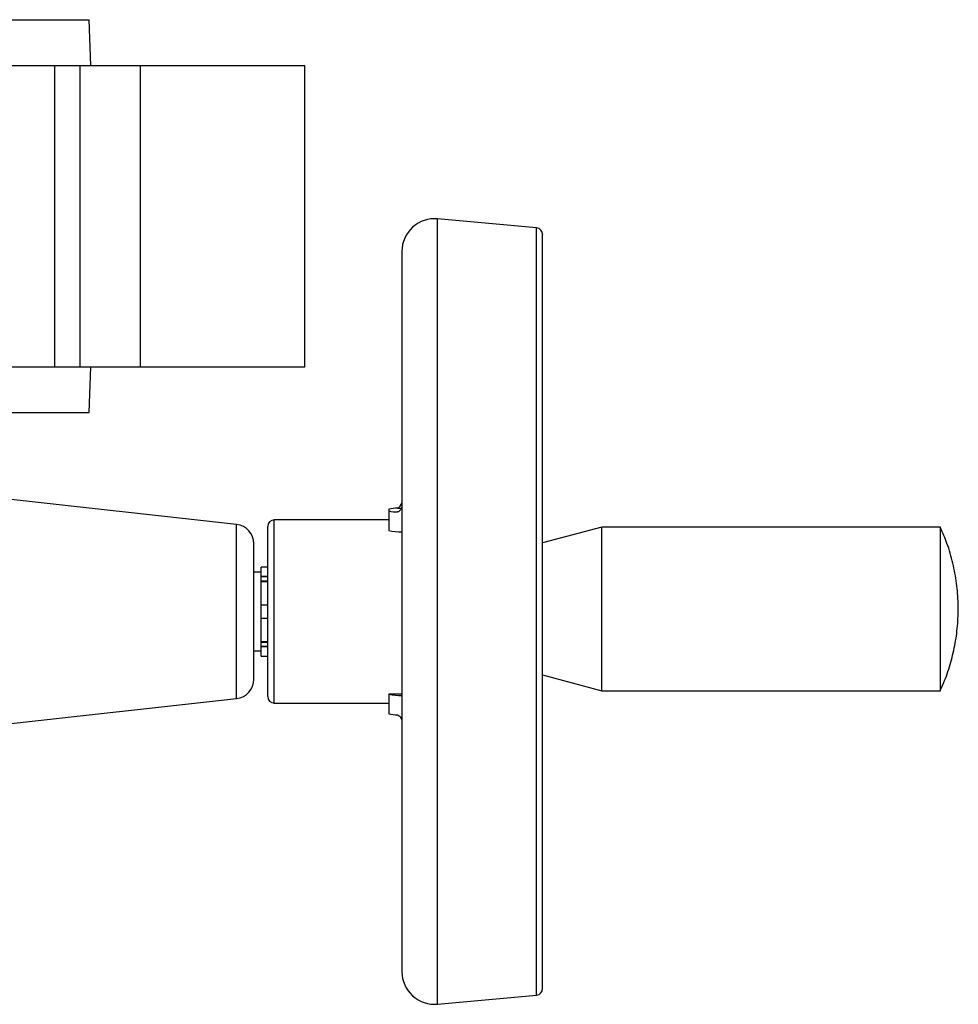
# Model space of a CAD drawing. Header units: millimetres. Extents: x 265 to 1951, y 68 to 1428.
# Tile 31 of 38: x 870 to 1013, y 1206 to 1357. Entities that reach past the tile are written whole.
import ezdxf

# ---------------------------------------------------------------- set-up
doc = ezdxf.new("R2010")
doc.units = ezdxf.units.MM

msp = doc.modelspace()

# ---------------------------------------------------------------- linework, layer by layer
at = {"color": 7, "linetype": 'Continuous', "lineweight": 25}
for p, q in [((621.56, 1356.73), (880.56, 1356.73)), ((880.82, 1349.73), (880.56, 1356.73)), ((841.21, 1349.73), (875.36, 1349.73)), ((875.36, 1303.73), (875.36, 1349.73)), ((875.36, 1349.73), (879.16, 1349.73)), ((879.16, 1349.73), (879.16, 1303.73)), ((879.16, 1349.73), (888.35, 1349.73)), ((888.35, 1349.73), (888.35, 1303.73)), ((888.35, 1349.73), (913.53, 1349.73)), ((913.53, 1303.73), (913.53, 1349.73)), ((948.95, 1324.92), (933.82, 1326.31)), ((928.36, 1321.33), (928.36, 1211.33)), ((841.21, 1303.73), (875.36, 1303.73)), ((875.36, 1303.73), (879.16, 1303.73)), ((879.16, 1303.73), (888.35, 1303.73)), ((880.56, 1296.73), (880.82, 1303.73)), ((888.35, 1303.73), (913.53, 1303.73)), ((621.56, 1296.73), (880.56, 1296.73)), ((903.09, 1279.63), (866.76, 1283.67)), ((926.36, 1281.97), (926.36, 1281.7)), ((926.36, 1281.7), (926.36, 1278.7)), ((926.36, 1280.33), (908.86, 1280.33)), ((958.92, 1279.24), (949.86, 1276.81)), ((1010.63, 1279.24), (958.92, 1279.24)), ((958.92, 1254.24), (958.92, 1279.24)), ((1010.63, 1266.74), (1010.63, 1279.24)), ((907.86, 1273.13), (906.86, 1273.13)), ((906.86, 1271.73), (906.86, 1273.13)), ((906.86, 1272.33), (905.76, 1272.33)), ((906.86, 1271.73), (907.86, 1271.73)), ((906.86, 1271.63), (906.86, 1271.73)), ((907.86, 1271.63), (906.86, 1271.63)), ((906.86, 1271.03), (906.86, 1271.63)), ((906.86, 1271.03), (907.86, 1271.03)), ((906.86, 1270.93), (906.86, 1271.03)), ((906.86, 1270.93), (907.86, 1270.93)), ((906.86, 1267.33), (906.86, 1270.93)), ((906.86, 1267.33), (907.86, 1267.33)), ((906.86, 1265.33), (906.86, 1267.33)), ((1010.63, 1254.24), (1010.63, 1266.74)), ((906.86, 1265.33), (907.86, 1265.33)), ((906.86, 1261.73), (906.86, 1265.33)), ((906.86, 1261.73), (907.86, 1261.73)), ((906.86, 1261.64), (906.86, 1261.73)), ((906.86, 1261.64), (907.86, 1261.64)), ((906.86, 1261.03), (906.86, 1261.64)), ((906.86, 1261.03), (907.86, 1261.03)), ((906.86, 1260.94), (906.86, 1261.03)), ((907.86, 1260.94), (906.86, 1260.94)), ((906.86, 1259.53), (906.86, 1260.94)), ((905.76, 1260.33), (906.86, 1260.33)), ((906.86, 1259.53), (907.86, 1259.53)), ((949.86, 1256.67), (958.92, 1254.24)), ((866.76, 1249), (903.09, 1253.04)), ((926.36, 1253.78), (926.36, 1253.7)), ((926.36, 1253.78), (928.36, 1253.78)), ((926.36, 1253.7), (926.36, 1250.7)), ((958.92, 1254.24), (1010.63, 1254.24)), ((908.86, 1252.33), (926.36, 1252.33)), ((933.82, 1206.35), (948.95, 1207.75))]:
    msp.add_line(p, q, dxfattribs=at)
at = {"color": 8, "linetype": 'Continuous', "lineweight": 25}
for p, q in [((933.82, 1206.35), (933.82, 1326.31)), ((948.95, 1265.8), (948.95, 1324.92)), ((927.68, 1282.12), (928.36, 1282.12)), ((908.86, 1266.21), (908.86, 1280.33)), ((903.09, 1253.04), (903.09, 1279.63)), ((908.86, 1252.33), (908.86, 1266.21)), ((948.95, 1207.75), (948.95, 1265.8))]:
    msp.add_line(p, q, dxfattribs=at)
at = {"color": 7, "linetype": 'Continuous', "lineweight": 25}
for centre, radius, start, end in [((933.36, 1321.33), 5, 84.7326, 180), ((948.86, 1323.92), 1, 0, 84.7326), ((927.55, 1277.55), 4.57, 88.3673, 105.0631), ((927.55, 1286.11), 4.57, 254.9369, 271.6327), ((908.86, 1279.33), 1, 90, 180), ((902.76, 1276.65), 3, 0, 83.6598), ((928.11, 1286.52), 8.02, 257.3463, 271.7453), ((902.76, 1256.02), 3, 276.3402, 0), ((908.86, 1253.33), 1, 180, 270), ((928.25, 1262.91), 9.41, 258.4163, 270.6752), ((927.55, 1255.12), 4.57, 254.9369, 271.6327), ((933.36, 1211.33), 5, 180, 275.2674), ((948.86, 1208.74), 1, 275.2674, 0)]:
    msp.add_arc(centre, radius, start, end, dxfattribs=at)
for points, knots in [([(949.86, 1265.81), (949.86, 1268.16), (949.86, 1272.91), (949.86, 1280.05), (949.86, 1286.59), (949.86, 1292.41), (949.86, 1297.49), (949.86, 1302.3), (949.86, 1306.76), (949.86, 1310.78), (949.86, 1314.31), (949.86, 1317.31), (949.86, 1320), (949.86, 1322.18), (949.86, 1323.5), (949.86, 1324.04), (949.86, 1323.9), (949.86, 1323.89)], [0, 0, 0, 0, 0.077189, 0.156772, 0.238586, 0.302551, 0.366509, 0.431657, 0.497154, 0.56265, 0.627798, 0.691763, 0.755722, 0.837541, 0.917122, 0.994308, 1, 1, 1, 1]), ([(927.68, 1282.12), (927.86, 1282.17), (928.08, 1282.23), (928.32, 1282.86), (928.36, 1282.95)], [0, 0, 0, 0, 0.843316, 1, 1, 1, 1]), ([(928.36, 1282.27), (928.3, 1282.15), (928.11, 1281.77), (927.88, 1281.57), (927.73, 1281.55), (927.68, 1281.54)], [0, 0, 0, 0, 0.249588, 0.764806, 1, 1, 1, 1]), ([(907.86, 1266.21), (907.86, 1267.01), (907.86, 1268.64), (907.86, 1271.07), (907.86, 1273.41), (907.86, 1275.51), (907.86, 1277.22), (907.86, 1278.44), (907.86, 1279.18), (907.86, 1279.28), (907.86, 1279.33)], [0, 0, 0, 0, 0.116516, 0.240011, 0.368641, 0.5, 0.631359, 0.759989, 0.883484, 1, 1, 1, 1]), ([(1010.61, 1254.29), (1010.84, 1254.78), (1011.49, 1256.17), (1012.27, 1258.58), (1012.95, 1261.5), (1013.33, 1264.51), (1013.4, 1267.57), (1013.16, 1270.65), (1012.58, 1273.72), (1011.77, 1276.57), (1011.01, 1278.32), (1010.66, 1279.1)], [0, 0, 0, 0, 0.063728, 0.179438, 0.296371, 0.414511, 0.533864, 0.654462, 0.776367, 0.899674, 1, 1, 1, 1]), ([(905.76, 1256.02), (905.76, 1256.05), (905.76, 1256.12), (905.76, 1256.69), (905.76, 1257.64), (905.76, 1258.99), (905.76, 1260.64), (905.76, 1262.48), (905.76, 1264.41), (905.76, 1266.33), (905.76, 1268.26), (905.76, 1270.18), (905.76, 1272.03), (905.76, 1273.68), (905.76, 1275.02), (905.76, 1275.97), (905.76, 1276.54), (905.76, 1276.61), (905.76, 1276.65)], [0, 0, 0, 0, 0.058258, 0.120006, 0.18432, 0.25, 0.31568, 0.379994, 0.441742, 0.5, 0.558258, 0.620006, 0.68432, 0.75, 0.81568, 0.879994, 0.941742, 1, 1, 1, 1]), ([(907.86, 1253.34), (907.86, 1253.38), (907.86, 1253.45), (907.86, 1254.14), (907.86, 1255.32), (907.86, 1256.99), (907.86, 1259.05), (907.86, 1261.37), (907.86, 1263.79), (907.86, 1265.42), (907.86, 1266.21)], [0, 0, 0, 0, 0.111435, 0.23564, 0.36501, 0.497124, 0.629239, 0.758608, 0.882814, 1, 1, 1, 1]), ([(949.86, 1208.77), (949.86, 1208.83), (949.86, 1208.96), (949.86, 1210.25), (949.86, 1212.28), (949.86, 1214.87), (949.86, 1217.78), (949.86, 1221.22), (949.86, 1225.17), (949.86, 1229.56), (949.86, 1234.3), (949.86, 1239.34), (949.86, 1245.11), (949.86, 1251.61), (949.86, 1258.72), (949.86, 1263.47), (949.86, 1265.81)], [0, 0, 0, 0, 0.072322, 0.15282, 0.235575, 0.300277, 0.364972, 0.43087, 0.497121, 0.563372, 0.62927, 0.693971, 0.758667, 0.841428, 0.921924, 1, 1, 1, 1]), ([(927.68, 1250.54), (927.86, 1250.49), (928.08, 1250.43), (928.32, 1249.81), (928.36, 1249.71)], [0, 0, 0, 0, 0.843316, 1, 1, 1, 1])]:
    msp.add_open_spline(points, degree=3, knots=knots, dxfattribs=at)

doc.saveas('drawing.dxf')
